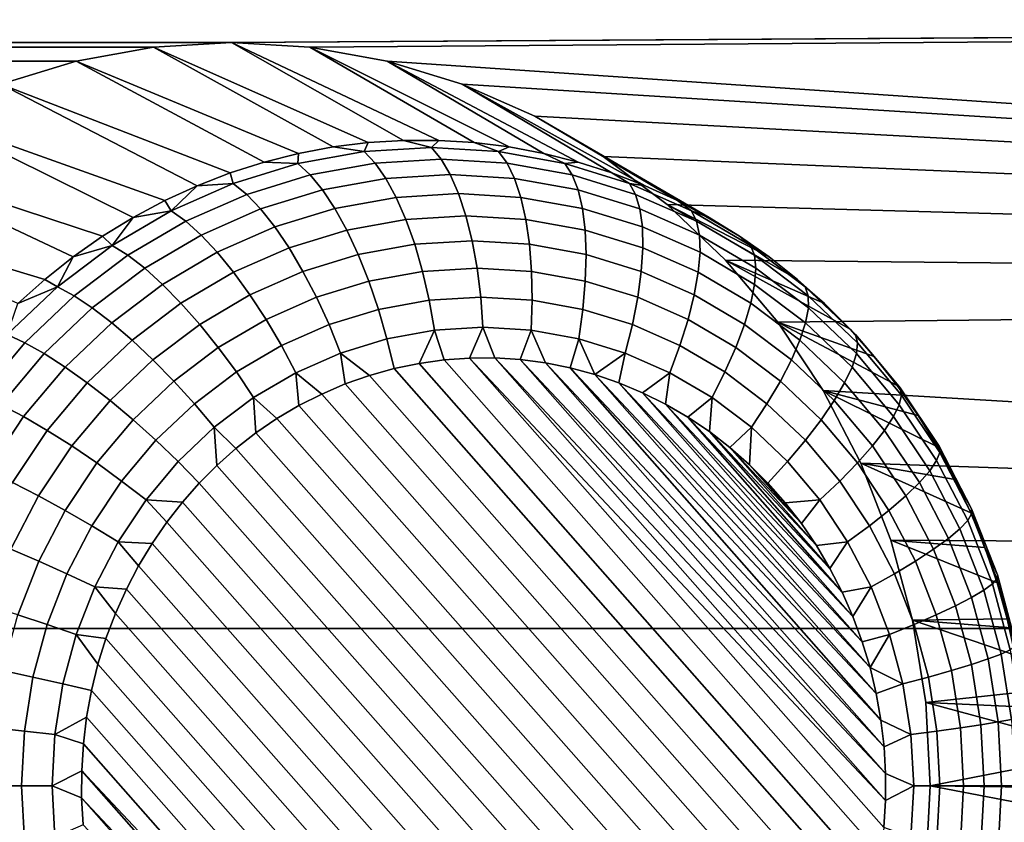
# Model space of a CAD drawing. Header units: metres. Extents: x -22 to 239, y -22 to 22.
# Tile 240 of 256: x 228.12 to 229.45, y -7.48 to -6.39. Entities that reach past the tile are written whole.
import ezdxf

# ---------------------------------------------------------------- set-up
doc = ezdxf.new("R2010")
doc.units = ezdxf.units.M
doc.layers.add('solid_10_151_033_XXX', color=7, linetype='CONTINUOUS')

msp = doc.modelspace()

# ---------------------------------------------------------------- linework, layer by layer
at = {"layer": 'solid_10_151_033_XXX'}
for points in [[(225.548538, -6.226433, 230.12645), (225.206329, -7.217679, 230.001892), (237.347992, -7.217677, 196.642944), (237.690201, -6.226431, 196.767502)], [(212.832291, -6.262797, 184.314514), (233.388245, -6.391063, 191.796265), (228.40274, -6.421983, 189.981689), (209.451569, -6.391066, 183.08403)], [(214.437057, -6.421983, 184.898605), (209.451569, -6.391066, 183.08403), (228.40274, -6.421983, 189.981689)], [(228.508896, -6.428329, 190.020325), (228.40274, -6.421983, 189.981689), (233.388245, -6.391063, 191.796265)], [(228.61377, -6.447292, 190.058502), (228.508896, -6.428329, 190.020325), (233.388245, -6.391063, 191.796265), (233.20842, -6.758952, 191.73082)], [(214.437057, -6.421983, 184.898605), (228.40274, -6.421983, 189.981689), (228.2966, -6.428329, 189.943054)], [(214.543213, -6.428329, 184.937241), (214.437057, -6.421983, 184.898605), (228.2966, -6.428329, 189.943054)], [(214.543213, -6.428329, 184.937241), (228.2966, -6.428329, 189.943054), (228.191711, -6.447292, 189.904892)], [(214.648087, -6.447292, 184.975403), (214.543213, -6.428329, 184.937241), (228.191711, -6.447292, 189.904892)], [(228.540619, -6.563853, 189.231522), (228.493439, -6.572705, 189.21434), (228.191711, -6.447292, 189.904892), (228.2966, -6.428329, 189.943054)], [(228.636017, -6.55497, 189.266235), (228.588196, -6.557935, 189.248825), (228.2966, -6.428329, 189.943054), (228.40274, -6.421983, 189.981689)], [(228.588196, -6.557935, 189.248825), (228.540619, -6.563853, 189.231522), (228.2966, -6.428329, 189.943054)], [(228.73175, -6.557935, 189.301086), (228.683929, -6.55497, 189.283676), (228.40274, -6.421983, 189.981689), (228.508896, -6.428329, 190.020325)], [(228.683929, -6.55497, 189.283676), (228.636017, -6.55497, 189.266235), (228.40274, -6.421983, 189.981689)], [(228.826508, -6.572705, 189.335571), (228.779327, -6.563853, 189.318405), (228.508896, -6.428329, 190.020325), (228.61377, -6.447292, 190.058502)], [(228.779327, -6.563853, 189.318405), (228.73175, -6.557935, 189.301086), (228.508896, -6.428329, 190.020325)], [(214.648087, -6.447292, 184.975403), (228.191711, -6.447292, 189.904892), (228.08963, -6.478591, 189.867737)], [(228.446823, -6.584462, 189.197372), (228.40094, -6.599083, 189.180679), (228.08963, -6.478591, 189.867737), (228.191711, -6.447292, 189.904892)], [(228.493439, -6.572705, 189.21434), (228.446823, -6.584462, 189.197372), (228.191711, -6.447292, 189.904892)], [(228.715851, -6.478591, 190.095657), (228.61377, -6.447292, 190.058502), (233.20842, -6.758952, 191.73082)], [(228.919022, -6.599083, 189.369232), (228.873123, -6.584462, 189.352539), (228.61377, -6.447292, 190.058502), (228.715851, -6.478591, 190.095657)], [(228.873123, -6.584462, 189.352539), (228.826508, -6.572705, 189.335571), (228.61377, -6.447292, 190.058502)], [(228.355927, -6.616518, 189.164291), (228.311935, -6.63671, 189.148285), (227.991302, -6.52194, 189.83194), (228.08963, -6.478591, 189.867737)], [(228.40094, -6.599083, 189.180679), (228.355927, -6.616518, 189.164291), (228.08963, -6.478591, 189.867737)], [(228.814194, -6.52194, 190.131454), (228.715851, -6.478591, 190.095657), (233.20842, -6.758952, 191.73082)], [(229.008011, -6.63671, 189.401627), (228.964035, -6.616518, 189.38562), (228.715851, -6.478591, 190.095657), (228.814194, -6.52194, 190.131454)], [(228.964035, -6.616518, 189.38562), (228.919022, -6.599083, 189.369232), (228.715851, -6.478591, 190.095657)], [(228.269135, -6.659589, 189.132706), (228.227646, -6.685079, 189.117599), (227.898346, -6.576612, 189.798111), (227.991302, -6.52194, 189.83194)], [(228.311935, -6.63671, 189.148285), (228.269135, -6.659589, 189.132706), (227.991302, -6.52194, 189.83194)], [(228.90715, -6.576612, 190.165283), (228.814194, -6.52194, 190.131454), (233.20842, -6.758952, 191.73082)], [(229.092316, -6.685079, 189.432312), (229.050827, -6.659589, 189.417221), (228.814194, -6.52194, 190.131454), (228.90715, -6.576612, 190.165283)], [(229.050827, -6.659589, 189.417221), (229.008011, -6.63671, 189.401627), (228.814194, -6.52194, 190.131454)], [(228.582718, -6.570172, 189.203629), (228.540619, -6.563853, 189.231522), (228.588196, -6.557935, 189.248825)], [(228.673859, -6.564725, 189.236801), (228.582718, -6.570172, 189.203629), (228.588196, -6.557935, 189.248825), (228.636017, -6.55497, 189.266235)], [(228.673859, -6.564725, 189.236801), (228.636017, -6.55497, 189.266235), (228.683929, -6.55497, 189.283676)], [(228.765015, -6.570172, 189.269974), (228.673859, -6.564725, 189.236801), (228.683929, -6.55497, 189.283676), (228.73175, -6.557935, 189.301086)], [(228.765015, -6.570172, 189.269974), (228.73175, -6.557935, 189.301086), (228.779327, -6.563853, 189.318405)], [(228.492737, -6.586444, 189.170868), (228.446823, -6.584462, 189.197372), (228.493439, -6.572705, 189.21434)], [(228.582718, -6.570172, 189.203629), (228.492737, -6.586444, 189.170868), (228.493439, -6.572705, 189.21434), (228.540619, -6.563853, 189.231522)], [(228.597656, -6.58577, 189.167725), (228.509293, -6.601748, 189.135559), (228.492737, -6.586444, 189.170868), (228.582718, -6.570172, 189.203629)], [(228.687149, -6.580422, 189.200287), (228.597656, -6.58577, 189.167725), (228.582718, -6.570172, 189.203629), (228.673859, -6.564725, 189.236801)], [(228.776642, -6.58577, 189.232864), (228.687149, -6.580422, 189.200287), (228.673859, -6.564725, 189.236801), (228.765015, -6.570172, 189.269974)], [(228.854996, -6.586444, 189.302719), (228.765015, -6.570172, 189.269974), (228.779327, -6.563853, 189.318405), (228.826508, -6.572705, 189.335571)], [(228.865005, -6.601748, 189.26503), (228.776642, -6.58577, 189.232864), (228.765015, -6.570172, 189.269974), (228.854996, -6.586444, 189.302719)], [(228.854996, -6.586444, 189.302719), (228.826508, -6.572705, 189.335571), (228.873123, -6.584462, 189.352539)], [(228.187622, -6.713092, 189.103027), (228.149185, -6.743535, 189.08905), (227.811554, -6.642142, 189.766525), (227.898346, -6.576612, 189.798111)], [(228.227646, -6.685079, 189.117599), (228.187622, -6.713092, 189.103027), (227.898346, -6.576612, 189.798111)], [(228.492737, -6.586444, 189.170868), (228.405014, -6.613337, 189.138947), (228.40094, -6.599083, 189.180679), (228.446823, -6.584462, 189.197372)], [(228.509293, -6.601748, 189.135559), (228.423172, -6.628153, 189.104218), (228.405014, -6.613337, 189.138947), (228.492737, -6.586444, 189.170868)], [(228.612274, -6.606594, 189.13443), (228.526093, -6.622178, 189.103058), (228.509293, -6.601748, 189.135559), (228.597656, -6.58577, 189.167725)], [(228.699554, -6.601377, 189.166199), (228.612274, -6.606594, 189.13443), (228.597656, -6.58577, 189.167725), (228.687149, -6.580422, 189.200287)], [(228.78685, -6.606594, 189.197968), (228.699554, -6.601377, 189.166199), (228.687149, -6.580422, 189.200287), (228.776642, -6.58577, 189.232864)], [(228.873032, -6.622178, 189.22934), (228.78685, -6.606594, 189.197968), (228.776642, -6.58577, 189.232864), (228.865005, -6.601748, 189.26503)], [(228.942719, -6.613337, 189.334656), (228.854996, -6.586444, 189.302719), (228.873123, -6.584462, 189.352539), (228.919022, -6.599083, 189.369232)], [(228.951126, -6.628153, 189.296371), (228.865005, -6.601748, 189.26503), (228.854996, -6.586444, 189.302719), (228.942719, -6.613337, 189.334656)], [(228.993927, -6.642142, 190.196869), (228.90715, -6.576612, 190.165283), (233.20842, -6.758952, 191.73082)], [(229.092316, -6.685079, 189.432312), (228.90715, -6.576612, 190.165283), (228.993927, -6.642142, 190.196869), (229.132339, -6.713092, 189.446884)], [(228.405014, -6.613337, 189.138947), (228.355927, -6.616518, 189.164291), (228.40094, -6.599083, 189.180679)], [(228.526093, -6.622178, 189.103058), (228.442078, -6.647933, 189.072495), (228.423172, -6.628153, 189.104218), (228.509293, -6.601748, 189.135559)], [(228.710846, -6.627182, 189.135193), (228.626282, -6.632237, 189.104401), (228.612274, -6.606594, 189.13443), (228.699554, -6.601377, 189.166199)], [(228.79541, -6.632237, 189.16597), (228.710846, -6.627182, 189.135193), (228.699554, -6.601377, 189.166199), (228.78685, -6.606594, 189.197968)], [(228.957031, -6.647933, 189.259918), (228.873032, -6.622178, 189.22934), (228.865005, -6.601748, 189.26503), (228.951126, -6.628153, 189.296371)], [(228.942719, -6.613337, 189.334656), (228.919022, -6.599083, 189.369232), (228.964035, -6.616518, 189.38562)], [(228.405014, -6.613337, 189.138947), (228.320679, -6.650512, 189.108246), (228.355927, -6.616518, 189.164291)], [(228.423172, -6.628153, 189.104218), (228.340363, -6.664654, 189.074066), (228.320679, -6.650512, 189.108246), (228.405014, -6.613337, 189.138947)], [(228.626282, -6.632237, 189.104401), (228.54277, -6.647336, 189.07402), (228.526093, -6.622178, 189.103058), (228.612274, -6.606594, 189.13443)], [(228.878922, -6.647336, 189.196365), (228.79541, -6.632237, 189.16597), (228.78685, -6.606594, 189.197968), (228.873032, -6.622178, 189.22934)], [(229.027054, -6.650512, 189.365341), (228.942719, -6.613337, 189.334656), (228.964035, -6.616518, 189.38562), (229.008011, -6.63671, 189.401627)], [(229.033936, -6.664654, 189.326508), (228.951126, -6.628153, 189.296371), (228.942719, -6.613337, 189.334656), (229.027054, -6.650512, 189.365341)], [(228.320679, -6.650512, 189.108246), (228.311935, -6.63671, 189.148285), (228.355927, -6.616518, 189.164291)], [(228.442078, -6.647933, 189.072495), (228.361313, -6.683535, 189.043091), (228.340363, -6.664654, 189.074066), (228.423172, -6.628153, 189.104218)], [(228.54277, -6.647336, 189.07402), (228.46138, -6.672289, 189.044388), (228.442078, -6.647933, 189.072495), (228.526093, -6.622178, 189.103058)], [(228.720795, -6.657334, 189.107849), (228.639404, -6.662199, 189.078232), (228.626282, -6.632237, 189.104401), (228.710846, -6.627182, 189.135193)], [(228.8022, -6.662199, 189.137482), (228.720795, -6.657334, 189.107849), (228.710846, -6.627182, 189.135193), (228.79541, -6.632237, 189.16597)], [(228.960312, -6.672289, 189.225983), (228.878922, -6.647336, 189.196365), (228.873032, -6.622178, 189.22934), (228.957031, -6.647933, 189.259918)], [(229.037811, -6.683535, 189.289322), (228.957031, -6.647933, 189.259918), (228.951126, -6.628153, 189.296371), (229.033936, -6.664654, 189.326508)], [(228.149185, -6.743535, 189.08905), (228.112488, -6.776303, 189.075684), (227.811554, -6.642142, 189.766525)], [(228.320679, -6.650512, 189.108246), (228.269135, -6.659589, 189.132706), (228.311935, -6.63671, 189.148285)], [(228.639404, -6.662199, 189.078232), (228.559021, -6.676731, 189.048981), (228.54277, -6.647336, 189.07402), (228.626282, -6.632237, 189.104401)], [(228.882568, -6.676731, 189.166733), (228.8022, -6.662199, 189.137482), (228.79541, -6.632237, 189.16597), (228.878922, -6.647336, 189.196365)], [(229.073181, -6.717515, 190.225708), (228.993927, -6.642142, 190.196869), (233.20842, -6.758952, 191.73082)], [(229.170761, -6.743535, 189.460861), (228.993927, -6.642142, 190.196869), (229.073181, -6.717515, 190.225708), (229.207458, -6.776303, 189.474228)], [(229.170761, -6.743535, 189.460861), (229.132339, -6.713092, 189.446884), (228.993927, -6.642142, 190.196869)], [(229.027054, -6.650512, 189.365341), (229.008011, -6.63671, 189.401627), (229.050827, -6.659589, 189.417221)], [(228.320679, -6.650512, 189.108246), (228.240784, -6.697502, 189.079163), (228.269135, -6.659589, 189.132706)], [(228.340363, -6.664654, 189.074066), (228.261917, -6.710793, 189.045517), (228.240784, -6.697502, 189.079163), (228.320679, -6.650512, 189.108246)], [(228.46138, -6.672289, 189.044388), (228.383118, -6.706784, 189.0159), (228.361313, -6.683535, 189.043091), (228.442078, -6.647933, 189.072495)], [(228.559021, -6.676731, 189.048981), (228.480682, -6.700749, 189.020462), (228.46138, -6.672289, 189.044388), (228.54277, -6.647336, 189.07402)], [(228.960907, -6.700749, 189.195251), (228.882568, -6.676731, 189.166733), (228.878922, -6.647336, 189.196365), (228.960312, -6.672289, 189.225983)], [(229.038574, -6.706784, 189.254471), (228.960312, -6.672289, 189.225983), (228.957031, -6.647933, 189.259918), (229.037811, -6.683535, 189.289322)], [(229.106949, -6.697502, 189.394424), (229.027054, -6.650512, 189.365341), (229.050827, -6.659589, 189.417221), (229.092316, -6.685079, 189.432312)], [(229.112381, -6.710793, 189.355072), (229.033936, -6.664654, 189.326508), (229.027054, -6.650512, 189.365341), (229.106949, -6.697502, 189.394424)], [(228.240784, -6.697502, 189.079163), (228.227646, -6.685079, 189.117599), (228.269135, -6.659589, 189.132706)], [(228.361313, -6.683535, 189.043091), (228.284805, -6.728537, 189.015244), (228.261917, -6.710793, 189.045517), (228.340363, -6.664654, 189.074066)], [(228.651382, -6.695895, 189.056412), (228.574524, -6.709791, 189.028427), (228.559021, -6.676731, 189.048981), (228.639404, -6.662199, 189.078232)], [(228.729218, -6.691244, 189.084732), (228.651382, -6.695895, 189.056412), (228.639404, -6.662199, 189.078232), (228.720795, -6.657334, 189.107849)], [(228.807037, -6.695895, 189.113068), (228.729218, -6.691244, 189.084732), (228.720795, -6.657334, 189.107849), (228.8022, -6.662199, 189.137482)], [(228.883896, -6.709791, 189.141037), (228.807037, -6.695895, 189.113068), (228.8022, -6.662199, 189.137482), (228.882568, -6.676731, 189.166733)], [(229.114319, -6.728537, 189.317169), (229.037811, -6.683535, 189.289322), (229.033936, -6.664654, 189.326508), (229.112381, -6.710793, 189.355072)], [(228.480682, -6.700749, 189.020462), (228.405365, -6.73395, 188.993042), (228.383118, -6.706784, 189.0159), (228.46138, -6.672289, 189.044388)], [(228.574524, -6.709791, 189.028427), (228.499619, -6.732756, 189.001175), (228.480682, -6.700749, 189.020462), (228.559021, -6.676731, 189.048981)], [(228.958801, -6.732756, 189.168289), (228.883896, -6.709791, 189.141037), (228.882568, -6.676731, 189.166733), (228.960907, -6.700749, 189.195251)], [(229.036224, -6.73395, 189.222656), (228.960907, -6.700749, 189.195251), (228.960312, -6.672289, 189.225983), (229.038574, -6.706784, 189.254471)], [(228.240784, -6.697502, 189.079163), (228.187622, -6.713092, 189.103027), (228.227646, -6.685079, 189.117599)], [(228.383118, -6.706784, 189.0159), (228.30899, -6.750386, 188.988922), (228.284805, -6.728537, 189.015244), (228.361313, -6.683535, 189.043091)], [(228.661987, -6.732669, 189.039368), (228.588989, -6.74587, 189.012802), (228.574524, -6.709791, 189.028427), (228.651382, -6.695895, 189.056412)], [(228.735931, -6.728251, 189.066284), (228.661987, -6.732669, 189.039368), (228.651382, -6.695895, 189.056412), (228.729218, -6.691244, 189.084732)], [(228.80986, -6.732669, 189.093185), (228.735931, -6.728251, 189.066284), (228.729218, -6.691244, 189.084732), (228.807037, -6.695895, 189.113068)], [(228.882874, -6.74587, 189.119766), (228.80986, -6.732669, 189.093185), (228.807037, -6.695895, 189.113068), (228.883896, -6.709791, 189.141037)], [(229.112701, -6.750386, 189.281448), (229.038574, -6.706784, 189.254471), (229.037811, -6.683535, 189.289322), (229.114319, -6.728537, 189.317169)], [(229.106949, -6.697502, 189.394424), (229.092316, -6.685079, 189.432312), (229.132339, -6.713092, 189.446884)], [(228.240784, -6.697502, 189.079163), (228.166336, -6.753716, 189.052063), (228.187622, -6.713092, 189.103027)], [(228.261917, -6.710793, 189.045517), (228.188812, -6.765988, 189.018921), (228.166336, -6.753716, 189.052063), (228.240784, -6.697502, 189.079163)], [(228.405365, -6.73395, 188.993042), (228.334015, -6.775916, 188.967072), (228.30899, -6.750386, 188.988922), (228.383118, -6.706784, 189.0159)], [(228.499619, -6.732756, 189.001175), (228.427612, -6.764501, 188.97496), (228.405365, -6.73395, 188.993042), (228.480682, -6.700749, 189.020462)], [(229.030823, -6.764501, 189.194504), (228.958801, -6.732756, 189.168289), (228.960907, -6.700749, 189.195251), (229.036224, -6.73395, 189.222656)], [(229.107574, -6.775916, 189.248627), (229.036224, -6.73395, 189.222656), (229.038574, -6.706784, 189.254471), (229.112701, -6.750386, 189.281448)], [(229.181396, -6.753716, 189.421524), (229.106949, -6.697502, 189.394424), (229.132339, -6.713092, 189.446884), (229.170761, -6.743535, 189.460861)], [(229.185486, -6.765988, 189.381668), (229.112381, -6.710793, 189.355072), (229.106949, -6.697502, 189.394424), (229.181396, -6.753716, 189.421524)], [(228.166336, -6.753716, 189.052063), (228.149185, -6.743535, 189.08905), (228.187622, -6.713092, 189.103027)], [(228.284805, -6.728537, 189.015244), (228.213501, -6.782372, 188.989288), (228.188812, -6.765988, 189.018921), (228.261917, -6.710793, 189.045517)], [(228.588989, -6.74587, 189.012802), (228.517822, -6.767686, 188.986893), (228.499619, -6.732756, 189.001175), (228.574524, -6.709791, 189.028427)], [(228.954025, -6.767686, 189.14566), (228.882874, -6.74587, 189.119766), (228.883896, -6.709791, 189.141037), (228.958801, -6.732756, 189.168289)], [(229.144012, -6.801858, 190.251495), (229.073181, -6.717515, 190.225708), (233.20842, -6.758952, 191.73082)], [(229.275177, -6.848368, 189.498871), (229.24231, -6.811287, 189.486908), (229.073181, -6.717515, 190.225708), (229.144012, -6.801858, 190.251495)], [(229.24231, -6.811287, 189.486908), (229.207458, -6.776303, 189.474228), (229.073181, -6.717515, 190.225708)], [(229.185623, -6.782372, 189.343109), (229.114319, -6.728537, 189.317169), (229.112381, -6.710793, 189.355072), (229.185486, -6.765988, 189.381668)], [(228.30899, -6.750386, 188.988922), (228.239914, -6.802547, 188.963776), (228.213501, -6.782372, 188.989288), (228.284805, -6.728537, 189.015244)], [(228.427612, -6.764501, 188.97496), (228.359375, -6.804628, 188.950119), (228.334015, -6.775916, 188.967072), (228.405365, -6.73395, 188.993042)], [(228.517822, -6.767686, 188.986893), (228.449417, -6.797843, 188.96199), (228.427612, -6.764501, 188.97496), (228.499619, -6.732756, 189.001175)], [(228.671021, -6.771804, 189.027451), (228.602112, -6.784265, 189.002365), (228.588989, -6.74587, 189.012802), (228.661987, -6.732669, 189.039368)], [(228.740814, -6.767633, 189.052841), (228.671021, -6.771804, 189.027451), (228.661987, -6.732669, 189.039368), (228.735931, -6.728251, 189.066284)], [(228.810608, -6.771804, 189.078247), (228.740814, -6.767633, 189.052841), (228.735931, -6.728251, 189.066284), (228.80986, -6.732669, 189.093185)], [(228.879532, -6.784265, 189.103333), (228.810608, -6.771804, 189.078247), (228.80986, -6.732669, 189.093185), (228.882874, -6.74587, 189.119766)], [(229.022446, -6.797843, 189.170563), (228.954025, -6.767686, 189.14566), (228.958801, -6.732756, 189.168289), (229.030823, -6.764501, 189.194504)], [(229.099045, -6.804628, 189.219345), (229.030823, -6.764501, 189.194504), (229.036224, -6.73395, 189.222656), (229.107574, -6.775916, 189.248627)], [(229.181793, -6.802547, 189.306595), (229.112701, -6.750386, 189.281448), (229.114319, -6.728537, 189.317169), (229.185623, -6.782372, 189.343109)], [(228.166336, -6.753716, 189.052063), (228.112488, -6.776303, 189.075684), (228.149185, -6.743535, 189.08905)], [(228.602112, -6.784265, 189.002365), (228.534943, -6.804858, 188.977905), (228.517822, -6.767686, 188.986893), (228.588989, -6.74587, 189.012802)], [(228.946701, -6.804858, 189.127777), (228.879532, -6.784265, 189.103333), (228.882874, -6.74587, 189.119766), (228.954025, -6.767686, 189.14566)], [(229.181396, -6.753716, 189.421524), (229.170761, -6.743535, 189.460861), (229.207458, -6.776303, 189.474228)], [(228.188812, -6.765988, 189.018921), (228.121979, -6.829546, 188.994583), (228.098267, -6.818447, 189.027298), (228.166336, -6.753716, 189.052063)], [(228.166336, -6.753716, 189.052063), (228.098267, -6.818447, 189.027298), (228.112488, -6.776303, 189.075684)], [(228.334015, -6.775916, 188.967072), (228.267517, -6.82612, 188.942871), (228.239914, -6.802547, 188.963776), (228.30899, -6.750386, 188.988922)], [(229.174072, -6.82612, 189.272827), (229.107574, -6.775916, 189.248627), (229.112701, -6.750386, 189.281448), (229.181793, -6.802547, 189.306595)], [(229.205597, -6.894212, 190.273911), (229.144012, -6.801858, 190.251495), (233.20842, -6.758952, 191.73082), (233.018631, -7.121097, 191.661743)], [(229.249466, -6.818447, 189.446289), (229.181396, -6.753716, 189.421524), (229.207458, -6.776303, 189.474228), (229.24231, -6.811287, 189.486908)], [(229.252319, -6.829546, 189.405991), (229.185486, -6.765988, 189.381668), (229.181396, -6.753716, 189.421524), (229.249466, -6.818447, 189.446289)], [(228.213501, -6.782372, 188.989288), (228.148315, -6.844364, 188.965561), (228.121979, -6.829546, 188.994583), (228.188812, -6.765988, 189.018921)], [(228.359375, -6.804628, 188.950119), (228.295807, -6.852632, 188.926987), (228.267517, -6.82612, 188.942871), (228.334015, -6.775916, 188.967072)], [(228.449417, -6.797843, 188.96199), (228.384598, -6.835963, 188.9384), (228.359375, -6.804628, 188.950119), (228.427612, -6.764501, 188.97496)], [(228.534943, -6.804858, 188.977905), (228.470352, -6.833325, 188.954407), (228.449417, -6.797843, 188.96199), (228.517822, -6.767686, 188.986893)], [(228.678299, -6.812535, 189.020874), (228.613647, -6.824226, 188.99733), (228.602112, -6.784265, 189.002365), (228.671021, -6.771804, 189.027451)], [(228.74379, -6.808622, 189.044708), (228.678299, -6.812535, 189.020874), (228.671021, -6.771804, 189.027451), (228.740814, -6.767633, 189.052841)], [(228.809265, -6.812535, 189.068527), (228.74379, -6.808622, 189.044708), (228.740814, -6.767633, 189.052841), (228.810608, -6.771804, 189.078247)], [(228.873917, -6.824226, 189.092072), (228.809265, -6.812535, 189.068527), (228.810608, -6.771804, 189.078247), (228.879532, -6.784265, 189.103333)], [(229.011276, -6.833325, 189.151291), (228.946701, -6.804858, 189.127777), (228.954025, -6.767686, 189.14566), (229.022446, -6.797843, 189.170563)], [(229.087265, -6.835963, 189.194153), (229.022446, -6.797843, 189.170563), (229.030823, -6.764501, 189.194504), (229.099045, -6.804628, 189.219345)], [(229.162613, -6.852632, 189.242477), (229.099045, -6.804628, 189.219345), (229.107574, -6.775916, 189.248627), (229.174072, -6.82612, 189.272827)], [(229.250809, -6.844364, 189.366837), (229.185623, -6.782372, 189.343109), (229.185486, -6.765988, 189.381668), (229.252319, -6.829546, 189.405991)], [(228.239914, -6.802547, 188.963776), (228.176758, -6.862611, 188.940796), (228.148315, -6.844364, 188.965561), (228.213501, -6.782372, 188.989288)], [(228.613647, -6.824226, 188.99733), (228.550629, -6.843547, 188.974396), (228.534943, -6.804858, 188.977905), (228.602112, -6.784265, 189.002365)], [(228.936935, -6.843547, 189.115005), (228.873917, -6.824226, 189.092072), (228.879532, -6.784265, 189.103333), (228.946701, -6.804858, 189.127777)], [(229.244949, -6.862611, 189.32959), (229.181793, -6.802547, 189.306595), (229.185623, -6.782372, 189.343109), (229.250809, -6.844364, 189.366837)], [(228.267517, -6.82612, 188.942871), (228.206741, -6.883931, 188.920746), (228.176758, -6.862611, 188.940796), (228.239914, -6.802547, 188.963776)], [(228.470352, -6.833325, 188.954407), (228.40918, -6.869308, 188.932144), (228.384598, -6.835963, 188.9384), (228.449417, -6.797843, 188.96199)], [(229.072464, -6.869308, 189.173553), (229.011276, -6.833325, 189.151291), (229.022446, -6.797843, 189.170563), (229.087265, -6.835963, 189.194153)], [(229.334579, -6.928311, 189.520493), (229.305969, -6.88742, 189.510071), (229.144012, -6.801858, 190.251495), (229.205597, -6.894212, 190.273911)], [(229.305969, -6.88742, 189.510071), (229.275177, -6.848368, 189.498871), (229.144012, -6.801858, 190.251495)], [(229.234863, -6.883931, 189.294952), (229.174072, -6.82612, 189.272827), (229.181793, -6.802547, 189.306595), (229.244949, -6.862611, 189.32959)], [(228.384598, -6.835963, 188.9384), (228.324203, -6.881565, 188.916428), (228.295807, -6.852632, 188.926987), (228.359375, -6.804628, 188.950119)], [(228.550629, -6.843547, 188.974396), (228.490036, -6.870255, 188.952347), (228.470352, -6.833325, 188.954407), (228.534943, -6.804858, 188.977905)], [(228.678299, -6.812535, 189.020874), (228.657135, -6.857576, 189.010101), (228.623184, -6.864633, 188.997757), (228.613647, -6.824226, 188.99733)], [(228.678299, -6.812535, 189.020874), (228.691376, -6.852828, 189.022568), (228.657135, -6.857576, 189.010101)], [(228.678299, -6.812535, 189.020874), (228.74379, -6.808622, 189.044708), (228.725784, -6.850393, 189.035095), (228.691376, -6.852828, 189.022568)], [(228.74379, -6.808622, 189.044708), (228.760208, -6.850275, 189.047623), (228.725784, -6.850393, 189.035095)], [(228.74379, -6.808622, 189.044708), (228.809265, -6.812535, 189.068527), (228.79454, -6.852462, 189.06012), (228.760208, -6.850275, 189.047623)], [(228.809265, -6.812535, 189.068527), (228.828644, -6.85694, 189.072525), (228.79454, -6.852462, 189.06012)], [(228.809265, -6.812535, 189.068527), (228.873917, -6.824226, 189.092072), (228.862442, -6.863698, 189.084824), (228.828644, -6.85694, 189.072525)], [(228.997528, -6.870255, 189.137054), (228.936935, -6.843547, 189.115005), (228.946701, -6.804858, 189.127777), (229.011276, -6.833325, 189.151291)], [(229.147659, -6.881565, 189.216125), (229.087265, -6.835963, 189.194153), (229.099045, -6.804628, 189.219345), (229.162613, -6.852632, 189.242477)], [(229.249466, -6.818447, 189.446289), (229.24231, -6.811287, 189.486908), (229.275177, -6.848368, 189.498871)], [(228.121979, -6.829546, 188.994583), (228.062256, -6.900668, 188.972855), (228.037445, -6.890881, 189.005157), (228.098267, -6.818447, 189.027298)], [(228.148315, -6.844364, 188.965561), (228.090057, -6.913733, 188.944366), (228.062256, -6.900668, 188.972855), (228.121979, -6.829546, 188.994583)], [(228.295807, -6.852632, 188.926987), (228.237686, -6.907909, 188.905838), (228.206741, -6.883931, 188.920746), (228.267517, -6.82612, 188.942871)], [(228.550629, -6.843547, 188.974396), (228.613647, -6.824226, 188.99733), (228.623184, -6.864633, 188.997757), (228.589752, -6.873959, 188.98558)], [(228.873917, -6.824226, 189.092072), (228.895782, -6.872713, 189.09697), (228.862442, -6.863698, 189.084824)], [(228.936935, -6.843547, 189.115005), (228.895782, -6.872713, 189.09697), (228.873917, -6.824226, 189.092072)], [(229.220749, -6.907909, 189.263641), (229.162613, -6.852632, 189.242477), (229.174072, -6.82612, 189.272827), (229.234863, -6.883931, 189.294952)], [(229.310287, -6.890881, 189.46843), (229.249466, -6.818447, 189.446289), (229.275177, -6.848368, 189.498871)], [(229.312042, -6.900668, 189.427734), (229.252319, -6.829546, 189.405991), (229.249466, -6.818447, 189.446289), (229.310287, -6.890881, 189.46843)], [(229.309052, -6.913733, 189.388046), (229.250809, -6.844364, 189.366837), (229.252319, -6.829546, 189.405991), (229.312042, -6.900668, 189.427734)], [(228.40918, -6.869308, 188.932144), (228.352173, -6.912355, 188.911392), (228.324203, -6.881565, 188.916428), (228.384598, -6.835963, 188.9384)], [(228.490036, -6.870255, 188.952347), (228.432632, -6.904015, 188.931458), (228.40918, -6.869308, 188.932144), (228.470352, -6.833325, 188.954407)], [(229.054932, -6.904015, 189.157944), (228.997528, -6.870255, 189.137054), (229.011276, -6.833325, 189.151291), (229.072464, -6.869308, 189.173553)], [(229.129471, -6.912355, 189.194305), (229.072464, -6.869308, 189.173553), (229.087265, -6.835963, 189.194153), (229.147659, -6.881565, 189.216125)], [(228.176758, -6.862611, 188.940796), (228.120316, -6.929822, 188.920242), (228.090057, -6.913733, 188.944366), (228.148315, -6.844364, 188.965561)], [(228.324203, -6.881565, 188.916428), (228.268982, -6.934077, 188.896332), (228.237686, -6.907909, 188.905838), (228.295807, -6.852632, 188.926987)], [(228.490036, -6.870255, 188.952347), (228.550629, -6.843547, 188.974396), (228.556976, -6.885494, 188.973648), (228.525024, -6.899186, 188.962021)], [(228.550629, -6.843547, 188.974396), (228.589752, -6.873959, 188.98558), (228.556976, -6.885494, 188.973648)], [(228.691376, -6.852828, 189.022568), (229.2836, -7.524236, 189.238113), (229.276962, -7.560367, 189.235703), (228.657135, -6.857576, 189.010101)], [(228.725784, -6.850393, 189.035095), (229.288055, -7.487798, 189.239746), (229.2836, -7.524236, 189.238113), (228.691376, -6.852828, 189.022568)], [(228.725784, -6.850393, 189.035095), (228.760208, -6.850275, 189.047623), (229.290344, -7.451188, 189.24057)], [(228.725784, -6.850393, 189.035095), (229.290344, -7.451188, 189.24057), (229.288055, -7.487798, 189.239746)], [(228.760208, -6.850275, 189.047623), (229.290451, -7.414545, 189.240616), (229.290344, -7.451188, 189.24057)], [(228.760208, -6.850275, 189.047623), (228.79454, -6.852462, 189.06012), (229.290451, -7.414545, 189.240616)], [(228.79454, -6.852462, 189.06012), (229.288406, -7.378022, 189.239868), (229.290451, -7.414545, 189.240616)], [(228.79454, -6.852462, 189.06012), (228.828644, -6.85694, 189.072525), (229.288406, -7.378022, 189.239868)], [(228.936935, -6.843547, 189.115005), (228.928543, -6.883953, 189.108887), (228.895782, -6.872713, 189.09697)], [(228.936935, -6.843547, 189.115005), (228.997528, -6.870255, 189.137054), (228.960632, -6.897389, 189.120575), (228.928543, -6.883953, 189.108887)], [(229.202866, -6.934077, 189.236237), (229.147659, -6.881565, 189.216125), (229.162613, -6.852632, 189.242477), (229.220749, -6.907909, 189.263641)], [(229.301392, -6.929822, 189.350128), (229.244949, -6.862611, 189.32959), (229.250809, -6.844364, 189.366837), (229.309052, -6.913733, 189.388046)], [(229.310287, -6.890881, 189.46843), (229.275177, -6.848368, 189.498871), (229.305969, -6.88742, 189.510071)], [(228.206741, -6.883931, 188.920746), (228.152405, -6.948622, 188.900986), (228.120316, -6.929822, 188.920242), (228.176758, -6.862611, 188.940796)], [(228.432632, -6.904015, 188.931458), (228.37915, -6.944402, 188.911987), (228.352173, -6.912355, 188.911392), (228.40918, -6.869308, 188.932144)], [(228.623184, -6.864633, 188.997757), (229.268204, -7.59595, 189.232513), (229.257355, -7.630819, 189.228577), (228.589752, -6.873959, 188.98558)], [(228.657135, -6.857576, 189.010101), (229.276962, -7.560367, 189.235703), (229.268204, -7.59595, 189.232513), (228.623184, -6.864633, 188.997757)], [(228.828644, -6.85694, 189.072525), (229.284195, -7.341726, 189.238342), (229.288406, -7.378022, 189.239868)], [(228.828644, -6.85694, 189.072525), (228.862442, -6.863698, 189.084824), (229.284195, -7.341726, 189.238342)], [(228.862442, -6.863698, 189.084824), (229.277847, -7.305762, 189.236023), (229.284195, -7.341726, 189.238342)], [(228.862442, -6.863698, 189.084824), (228.895782, -6.872713, 189.09697), (229.277847, -7.305762, 189.236023)], [(229.108414, -6.944402, 189.177414), (229.054932, -6.904015, 189.157944), (229.072464, -6.869308, 189.173553), (229.129471, -6.912355, 189.194305)], [(229.289185, -6.948622, 189.314728), (229.234863, -6.883931, 189.294952), (229.244949, -6.862611, 189.32959), (229.301392, -6.929822, 189.350128)], [(228.352173, -6.912355, 188.911392), (228.300049, -6.961924, 188.89241), (228.268982, -6.934077, 188.896332), (228.324203, -6.881565, 188.916428)], [(228.432632, -6.904015, 188.931458), (228.490036, -6.870255, 188.952347), (228.494064, -6.914925, 188.95076), (228.464264, -6.932598, 188.939911)], [(228.490036, -6.870255, 188.952347), (228.525024, -6.899186, 188.962021), (228.494064, -6.914925, 188.95076)], [(228.589752, -6.873959, 188.98558), (229.257355, -7.630819, 189.228577), (229.244492, -7.664829, 189.223892), (228.556976, -6.885494, 188.973648)], [(228.895782, -6.872713, 189.09697), (229.269363, -7.27028, 189.232941), (229.277847, -7.305762, 189.236023)], [(228.895782, -6.872713, 189.09697), (228.928543, -6.883953, 189.108887), (229.269363, -7.27028, 189.232941)], [(228.997528, -6.870255, 189.137054), (228.991852, -6.912957, 189.131927), (228.960632, -6.897389, 189.120575)], [(228.997528, -6.870255, 189.137054), (229.054932, -6.904015, 189.157944), (229.022079, -6.930586, 189.142944), (228.991852, -6.912957, 189.131927)], [(229.181595, -6.961924, 189.213272), (229.129471, -6.912355, 189.194305), (229.147659, -6.881565, 189.216125), (229.202866, -6.934077, 189.236237)], [(228.237686, -6.907909, 188.905838), (228.185745, -6.969764, 188.886932), (228.152405, -6.948622, 188.900986), (228.206741, -6.883931, 188.920746)], [(228.556976, -6.885494, 188.973648), (229.244492, -7.664829, 189.223892), (229.229706, -7.697768, 189.218506), (228.525024, -6.899186, 188.962021)], [(228.928543, -6.883953, 189.108887), (229.258804, -7.235411, 189.229095), (229.269363, -7.27028, 189.232941)], [(228.928543, -6.883953, 189.108887), (228.960632, -6.897389, 189.120575), (229.258804, -7.235411, 189.229095)], [(229.256973, -6.99313, 190.292603), (229.205597, -6.894212, 190.273911), (233.018631, -7.121097, 191.661743)], [(229.384857, -7.015052, 189.538788), (229.360901, -6.970903, 189.530075), (229.205597, -6.894212, 190.273911), (229.256973, -6.99313, 190.292603)], [(229.360901, -6.970903, 189.530075), (229.334579, -6.928311, 189.520493), (229.205597, -6.894212, 190.273911)], [(229.27269, -6.969764, 189.282547), (229.220749, -6.907909, 189.263641), (229.234863, -6.883931, 189.294952), (229.289185, -6.948622, 189.314728)], [(229.310287, -6.890881, 189.46843), (229.305969, -6.88742, 189.510071), (229.334579, -6.928311, 189.520493)], [(229.363113, -6.970107, 189.487656), (229.310287, -6.890881, 189.46843), (229.334579, -6.928311, 189.520493)], [(229.363907, -6.978458, 189.446609), (229.312042, -6.900668, 189.427734), (229.310287, -6.890881, 189.46843), (229.363113, -6.970107, 189.487656)], [(228.268982, -6.934077, 188.896332), (228.21965, -6.992837, 188.878372), (228.185745, -6.969764, 188.886932), (228.237686, -6.907909, 188.905838)], [(228.37915, -6.944402, 188.911987), (228.432632, -6.904015, 188.931458), (228.435699, -6.952111, 188.929504), (228.408539, -6.97331, 188.919632)], [(228.432632, -6.904015, 188.931458), (228.464264, -6.932598, 188.939911), (228.435699, -6.952111, 188.929504)], [(228.525024, -6.899186, 188.962021), (229.229706, -7.697768, 189.218506), (229.213089, -7.729491, 189.212463), (228.494064, -6.914925, 188.95076)], [(228.960632, -6.897389, 189.120575), (229.246185, -7.201268, 189.224503), (229.258804, -7.235411, 189.229095)], [(228.960632, -6.897389, 189.120575), (228.991852, -6.912957, 189.131927), (229.246185, -7.201268, 189.224503)], [(229.054932, -6.904015, 189.157944), (229.051224, -6.95022, 189.153549), (229.022079, -6.930586, 189.142944)], [(229.054932, -6.904015, 189.157944), (229.108414, -6.944402, 189.177414), (229.079117, -6.971756, 189.163696), (229.051224, -6.95022, 189.153549)], [(229.252213, -6.992837, 189.254196), (229.202866, -6.934077, 189.236237), (229.220749, -6.907909, 189.263641), (229.27269, -6.969764, 189.282547)], [(229.35965, -6.989607, 189.406448), (229.309052, -6.913733, 189.388046), (229.312042, -6.900668, 189.427734), (229.363907, -6.978458, 189.446609)], [(228.120316, -6.929822, 188.920242), (228.071289, -7.003336, 188.902405), (228.039474, -6.989607, 188.925949), (228.090057, -6.913733, 188.944366)], [(228.37915, -6.944402, 188.911987), (228.330246, -6.990908, 188.89418), (228.300049, -6.961924, 188.89241), (228.352173, -6.912355, 188.911392)], [(228.494064, -6.914925, 188.95076), (229.213089, -7.729491, 189.212463), (229.194763, -7.759882, 189.20578), (228.464264, -6.932598, 188.939911)], [(228.991852, -6.912957, 189.131927), (229.231552, -7.16804, 189.219177), (229.246185, -7.201268, 189.224503)], [(228.991852, -6.912957, 189.131927), (229.022079, -6.930586, 189.142944), (229.231552, -7.16804, 189.219177)], [(229.157318, -6.990908, 189.195221), (229.108414, -6.944402, 189.177414), (229.129471, -6.912355, 189.194305), (229.181595, -6.961924, 189.213272)], [(229.350403, -7.003336, 189.367966), (229.301392, -6.929822, 189.350128), (229.309052, -6.913733, 189.388046), (229.35965, -6.989607, 189.406448)], [(228.152405, -6.948622, 188.900986), (228.10524, -7.019378, 188.883804), (228.071289, -7.003336, 188.902405), (228.120316, -6.929822, 188.920242)], [(228.300049, -6.961924, 188.89241), (228.253464, -7.017392, 188.875458), (228.21965, -6.992837, 188.878372), (228.268982, -6.934077, 188.896332)], [(228.464264, -6.932598, 188.939911), (229.194763, -7.759882, 189.20578), (229.174835, -7.78879, 189.198532), (228.435699, -6.952111, 188.929504)], [(229.022079, -6.930586, 189.142944), (229.214981, -7.135866, 189.21315), (229.231552, -7.16804, 189.219177)], [(229.022079, -6.930586, 189.142944), (229.051224, -6.95022, 189.153549), (229.214981, -7.135866, 189.21315)], [(229.228165, -7.017392, 189.230225), (229.181595, -6.961924, 189.213272), (229.202866, -6.934077, 189.236237), (229.252213, -6.992837, 189.254196)], [(229.336365, -7.019378, 189.331894), (229.289185, -6.948622, 189.314728), (229.301392, -6.929822, 189.350128), (229.350403, -7.003336, 189.367966)], [(229.363113, -6.970107, 189.487656), (229.334579, -6.928311, 189.520493), (229.360901, -6.970903, 189.530075)], [(228.185745, -6.969764, 188.886932), (228.140625, -7.037419, 188.870514), (228.10524, -7.019378, 188.883804), (228.152405, -6.948622, 188.900986)], [(228.382874, -6.996027, 188.910278), (228.358749, -7.020196, 188.901505), (228.330246, -6.990908, 188.89418), (228.37915, -6.944402, 188.911987)], [(228.37915, -6.944402, 188.911987), (228.408539, -6.97331, 188.919632), (228.382874, -6.996027, 188.910278)], [(229.108414, -6.944402, 189.177414), (229.105667, -6.995106, 189.173355), (229.079117, -6.971756, 189.163696)], [(229.108414, -6.944402, 189.177414), (229.157318, -6.990908, 189.195221), (229.130783, -7.020196, 189.182495), (229.105667, -6.995106, 189.173355)], [(229.317795, -7.037419, 189.298965), (229.27269, -6.969764, 189.282547), (229.289185, -6.948622, 189.314728), (229.336365, -7.019378, 189.331894)], [(228.330246, -6.990908, 188.89418), (228.286545, -7.042948, 188.878281), (228.253464, -7.017392, 188.875458), (228.300049, -6.961924, 188.89241)], [(228.435699, -6.952111, 188.929504), (229.174835, -7.78879, 189.198532), (229.153488, -7.816103, 189.190765), (228.408539, -6.97331, 188.919632)], [(229.051224, -6.95022, 189.153549), (229.196533, -7.104857, 189.206436), (229.214981, -7.135866, 189.21315)], [(229.051224, -6.95022, 189.153549), (229.079117, -6.971756, 189.163696), (229.196533, -7.104857, 189.206436)], [(229.201019, -7.042948, 189.211121), (229.157318, -6.990908, 189.195221), (229.181595, -6.961924, 189.213272), (229.228165, -7.017392, 189.230225)], [(228.21965, -6.992837, 188.878372), (228.176788, -7.057108, 188.862762), (228.140625, -7.037419, 188.870514), (228.185745, -6.969764, 188.886932)], [(228.408539, -6.97331, 188.919632), (229.153488, -7.816103, 189.190765), (229.130783, -7.841774, 189.182495), (228.382874, -6.996027, 188.910278)], [(229.079117, -6.971756, 189.163696), (229.1763, -7.075172, 189.199066), (229.196533, -7.104857, 189.206436)], [(229.079117, -6.971756, 189.163696), (229.105667, -6.995106, 189.173355), (229.1763, -7.075172, 189.199066)], [(229.295074, -7.057108, 189.269791), (229.252213, -6.992837, 189.254196), (229.27269, -6.969764, 189.282547), (229.317795, -7.037419, 189.298965)], [(229.363113, -6.970107, 189.487656), (229.360901, -6.970903, 189.530075), (229.384857, -7.015052, 189.538788)], [(229.407272, -7.055129, 189.503738), (229.363113, -6.970107, 189.487656), (229.384857, -7.015052, 189.538788)], [(229.407272, -7.06194, 189.462387), (229.363907, -6.978458, 189.446609), (229.363113, -6.970107, 189.487656), (229.407272, -7.055129, 189.503738)], [(229.391373, -7.082228, 189.382874), (229.350403, -7.003336, 189.367966), (229.35965, -6.989607, 189.406448), (229.401932, -7.071032, 189.421844)], [(229.401932, -7.071032, 189.421844), (229.35965, -6.989607, 189.406448), (229.363907, -6.978458, 189.446609), (229.407272, -7.06194, 189.462387)], [(228.253464, -7.017392, 188.875458), (228.213013, -7.07806, 188.860748), (228.176788, -7.057108, 188.862762), (228.21965, -6.992837, 188.878372)], [(228.358749, -7.020196, 188.901505), (228.336044, -7.045868, 188.893234), (228.286545, -7.042948, 188.878281), (228.330246, -6.990908, 188.89418)], [(228.382874, -6.996027, 188.910278), (229.130783, -7.841774, 189.182495), (229.106659, -7.865944, 189.173721), (228.358749, -7.020196, 188.901505)], [(229.105667, -6.995106, 189.173355), (229.154358, -7.046923, 189.191086), (229.1763, -7.075172, 189.199066)], [(229.105667, -6.995106, 189.173355), (229.130783, -7.020196, 189.182495), (229.154358, -7.046923, 189.191086)], [(229.157318, -6.990908, 189.195221), (229.201019, -7.042948, 189.211121), (229.154358, -7.046923, 189.191086), (229.130783, -7.020196, 189.182495)], [(229.268616, -7.07806, 189.244949), (229.228165, -7.017392, 189.230225), (229.252213, -6.992837, 189.254196), (229.295074, -7.057108, 189.269791)], [(229.297699, -7.097782, 190.307434), (229.256973, -6.99313, 190.292603), (233.018631, -7.121097, 191.661743)], [(229.425323, -7.107418, 189.553528), (229.406357, -7.060609, 189.546616), (229.256973, -6.99313, 190.292603), (229.297699, -7.097782, 190.307434)], [(229.406357, -7.060609, 189.546616), (229.384857, -7.015052, 189.538788), (229.256973, -6.99313, 190.292603)], [(229.375793, -7.095311, 189.346252), (229.336365, -7.019378, 189.331894), (229.350403, -7.003336, 189.367966), (229.391373, -7.082228, 189.382874)], [(229.407272, -7.055129, 189.503738), (229.384857, -7.015052, 189.538788), (229.406357, -7.060609, 189.546616)], [(228.140625, -7.037419, 188.870514), (228.102921, -7.110023, 188.856781), (228.065796, -7.095311, 188.869461), (228.10524, -7.019378, 188.883804)], [(228.286545, -7.042948, 188.878281), (228.248596, -7.099868, 188.864471), (228.213013, -7.07806, 188.860748), (228.253464, -7.017392, 188.875458)], [(228.358749, -7.020196, 188.901505), (229.106659, -7.865944, 189.173721), (229.080994, -7.888661, 189.164383), (228.336044, -7.045868, 188.893234)], [(229.238968, -7.099868, 189.22493), (229.201019, -7.042948, 189.211121), (229.228165, -7.017392, 189.230225), (229.268616, -7.07806, 189.244949)], [(229.355499, -7.110023, 189.312683), (229.317795, -7.037419, 189.298965), (229.336365, -7.019378, 189.331894), (229.375793, -7.095311, 189.346252)], [(228.176788, -7.057108, 188.862762), (228.140976, -7.12608, 188.849731), (228.102921, -7.110023, 188.856781), (228.140625, -7.037419, 188.870514)], [(228.314697, -7.073181, 188.885468), (228.294769, -7.102088, 188.87822), (228.248596, -7.099868, 188.864471), (228.286545, -7.042948, 188.878281)], [(228.336044, -7.045868, 188.893234), (228.314697, -7.073181, 188.885468), (228.286545, -7.042948, 188.878281)], [(229.201019, -7.042948, 189.211121), (229.1763, -7.075172, 189.199066), (229.154358, -7.046923, 189.191086)], [(229.201019, -7.042948, 189.211121), (229.238968, -7.099868, 189.22493), (229.196533, -7.104857, 189.206436), (229.1763, -7.075172, 189.199066)], [(229.330887, -7.12608, 189.282822), (229.295074, -7.057108, 189.269791), (229.317795, -7.037419, 189.298965), (229.355499, -7.110023, 189.312683)], [(228.336044, -7.045868, 188.893234), (229.080994, -7.888661, 189.164383), (229.053833, -7.909859, 189.154495), (228.314697, -7.073181, 188.885468)], [(229.407272, -7.055129, 189.503738), (229.406357, -7.060609, 189.546616), (229.425323, -7.107418, 189.553528)], [(229.4422, -7.144877, 189.516449), (229.407272, -7.055129, 189.503738), (229.425323, -7.107418, 189.553528)], [(229.441574, -7.150062, 189.474884), (229.407272, -7.06194, 189.462387), (229.407272, -7.055129, 189.503738), (229.4422, -7.144877, 189.516449)], [(228.213013, -7.07806, 188.860748), (228.179199, -7.143167, 188.848434), (228.140976, -7.12608, 188.849731), (228.176788, -7.057108, 188.862762)], [(229.302429, -7.143167, 189.257263), (229.268616, -7.07806, 189.244949), (229.295074, -7.057108, 189.269791), (229.330887, -7.12608, 189.282822)], [(229.435394, -7.156983, 189.434021), (229.401932, -7.071032, 189.421844), (229.407272, -7.06194, 189.462387), (229.441574, -7.150062, 189.474884)], [(228.248596, -7.099868, 188.864471), (228.216873, -7.160952, 188.852921), (228.179199, -7.143167, 188.848434), (228.213013, -7.07806, 188.860748)], [(228.314697, -7.073181, 188.885468), (229.053833, -7.909859, 189.154495), (229.025269, -7.929373, 189.144089), (228.294769, -7.102088, 188.87822)], [(229.270691, -7.160952, 189.236481), (229.238968, -7.099868, 189.22493), (229.268616, -7.07806, 189.244949), (229.302429, -7.143167, 189.257263)], [(229.406998, -7.175465, 189.357605), (229.375793, -7.095311, 189.346252), (229.391373, -7.082228, 189.382874), (229.423782, -7.165506, 189.394684)], [(229.423782, -7.165506, 189.394684), (229.391373, -7.082228, 189.382874), (229.401932, -7.071032, 189.421844), (229.435394, -7.156983, 189.434021)], [(229.38533, -7.186664, 189.323547), (229.355499, -7.110023, 189.312683), (229.375793, -7.095311, 189.346252), (229.406998, -7.175465, 189.357605)], [(228.140976, -7.12608, 188.849731), (228.112625, -7.198887, 188.839417), (228.07309, -7.186664, 188.845932), (228.102921, -7.110023, 188.856781)], [(228.276428, -7.13248, 188.871536), (228.259827, -7.164202, 188.865494), (228.216873, -7.160952, 188.852921), (228.248596, -7.099868, 188.864471)], [(228.294769, -7.102088, 188.87822), (228.276428, -7.13248, 188.871536), (228.248596, -7.099868, 188.864471)], [(228.294769, -7.102088, 188.87822), (229.025269, -7.929373, 189.144089), (228.995453, -7.947046, 189.13324), (228.276428, -7.13248, 188.871536)], [(229.238968, -7.099868, 189.22493), (229.214981, -7.135866, 189.21315), (229.196533, -7.104857, 189.206436)], [(229.238968, -7.099868, 189.22493), (229.270691, -7.160952, 189.236481), (229.231552, -7.16804, 189.219177), (229.214981, -7.135866, 189.21315)], [(229.297699, -7.097782, 190.307434), (233.018631, -7.121097, 191.661743), (232.819016, -7.477234, 191.589081), (229.327118, -7.206415, 190.31813)], [(229.455444, -7.20416, 189.564484), (229.441711, -7.155323, 189.559479), (229.297699, -7.097782, 190.307434), (229.327118, -7.206415, 190.31813)], [(229.441711, -7.155323, 189.559479), (229.425323, -7.107418, 189.553528), (229.297699, -7.097782, 190.307434)], [(229.359222, -7.198887, 189.293137), (229.330887, -7.12608, 189.282822), (229.355499, -7.110023, 189.312683), (229.38533, -7.186664, 189.323547)], [(229.4422, -7.144877, 189.516449), (229.425323, -7.107418, 189.553528), (229.441711, -7.155323, 189.559479)], [(228.179199, -7.143167, 188.848434), (228.152451, -7.211894, 188.838699), (228.112625, -7.198887, 188.839417), (228.140976, -7.12608, 188.849731)], [(228.276428, -7.13248, 188.871536), (228.995453, -7.947046, 189.13324), (228.964508, -7.962785, 189.121979), (228.259827, -7.164202, 188.865494)], [(229.329178, -7.211894, 189.266998), (229.302429, -7.143167, 189.257263), (229.330887, -7.12608, 189.282822), (229.359222, -7.198887, 189.293137)], [(228.216873, -7.160952, 188.852921), (228.191772, -7.225431, 188.843781), (228.152451, -7.211894, 188.838699), (228.179199, -7.143167, 188.848434)], [(229.295792, -7.225431, 189.245621), (229.270691, -7.160952, 189.236481), (229.302429, -7.143167, 189.257263), (229.329178, -7.211894, 189.266998)], [(229.459595, -7.24638, 189.442825), (229.435394, -7.156983, 189.434021), (229.441574, -7.150062, 189.474884), (229.466385, -7.241717, 189.483902)], [(229.466385, -7.241717, 189.483902), (229.441574, -7.150062, 189.474884), (229.4422, -7.144877, 189.516449), (229.467468, -7.238224, 189.52565)], [(229.467468, -7.238224, 189.52565), (229.4422, -7.144877, 189.516449), (229.441711, -7.155323, 189.559479), (229.455444, -7.20416, 189.564484)], [(228.245041, -7.197141, 188.860123), (228.232178, -7.231151, 188.855438), (228.191772, -7.225431, 188.843781), (228.216873, -7.160952, 188.852921)], [(228.259827, -7.164202, 188.865494), (228.245041, -7.197141, 188.860123), (228.216873, -7.160952, 188.852921)], [(229.270691, -7.160952, 189.236481), (229.246185, -7.201268, 189.224503), (229.231552, -7.16804, 189.219177)], [(229.270691, -7.160952, 189.236481), (229.295792, -7.225431, 189.245621), (229.258804, -7.235411, 189.229095), (229.246185, -7.201268, 189.224503)], [(229.447235, -7.252122, 189.403214), (229.423782, -7.165506, 189.394684), (229.435394, -7.156983, 189.434021), (229.459595, -7.24638, 189.442825)], [(228.259827, -7.164202, 188.865494), (228.964508, -7.962785, 189.121979), (228.932541, -7.976477, 189.110352), (228.245041, -7.197141, 188.860123)], [(229.406906, -7.266377, 189.33139), (229.38533, -7.186664, 189.323547), (229.406998, -7.175465, 189.357605), (229.429565, -7.258832, 189.365829)], [(229.429565, -7.258832, 189.365829), (229.406998, -7.175465, 189.357605), (229.423782, -7.165506, 189.394684), (229.447235, -7.252122, 189.403214)], [(229.37973, -7.274612, 189.300598), (229.359222, -7.198887, 189.293137), (229.38533, -7.186664, 189.323547), (229.406906, -7.266377, 189.33139)], [(228.152451, -7.211894, 188.838699), (228.133102, -7.283375, 188.83165), (228.092133, -7.274612, 188.831955), (228.112625, -7.198887, 188.839417)], [(228.245041, -7.197141, 188.860123), (228.932541, -7.976477, 189.110352), (228.89978, -7.988012, 189.098419), (228.232178, -7.231151, 188.855438)], [(229.348541, -7.283375, 189.274033), (229.329178, -7.211894, 189.266998), (229.359222, -7.198887, 189.293137), (229.37973, -7.274612, 189.300598)], [(228.191772, -7.225431, 188.843781), (228.173615, -7.292496, 188.837173), (228.133102, -7.283375, 188.83165), (228.152451, -7.211894, 188.838699)], [(229.31395, -7.292496, 189.252228), (229.295792, -7.225431, 189.245621), (229.329178, -7.211894, 189.266998), (229.348541, -7.283375, 189.274033)], [(229.466492, -7.253765, 189.568512), (229.455444, -7.20416, 189.564484), (229.327118, -7.206415, 190.31813)], [(229.34494, -7.318026, 190.324615), (229.327118, -7.206415, 190.31813), (232.819016, -7.477234, 191.589081)], [(229.474808, -7.303969, 189.571533), (229.466492, -7.253765, 189.568512), (229.327118, -7.206415, 190.31813), (229.34494, -7.318026, 190.324615)], [(225.206329, -7.217679, 230.001892), (224.814148, -8.187881, 229.859146), (236.955811, -8.187879, 196.500198), (237.347992, -7.217677, 196.642944)], [(228.221329, -7.26602, 188.851486), (228.21257, -7.301604, 188.848297), (228.173615, -7.292496, 188.837173), (228.191772, -7.225431, 188.843781)], [(228.232178, -7.231151, 188.855438), (228.221329, -7.26602, 188.851486), (228.191772, -7.225431, 188.843781)], [(229.295792, -7.225431, 189.245621), (229.269363, -7.27028, 189.232941), (229.258804, -7.235411, 189.229095)], [(229.31395, -7.292496, 189.252228), (229.269363, -7.27028, 189.232941), (229.295792, -7.225431, 189.245621)], [(228.232178, -7.231151, 188.855438), (228.89978, -7.988012, 189.098419), (228.866348, -7.997337, 189.086258), (228.221329, -7.26602, 188.851486)], [(229.443222, -7.344364, 189.370789), (229.429565, -7.258832, 189.365829), (229.447235, -7.252122, 189.403214), (229.461426, -7.340988, 189.408371)], [(229.461426, -7.340988, 189.408371), (229.447235, -7.252122, 189.403214), (229.459595, -7.24638, 189.442825), (229.474228, -7.338099, 189.448166)], [(228.221329, -7.26602, 188.851486), (228.866348, -7.997337, 189.086258), (228.832397, -8.004395, 189.073898), (228.21257, -7.301604, 188.848297)], [(229.31395, -7.292496, 189.252228), (229.277847, -7.305762, 189.236023), (229.269363, -7.27028, 189.232941)], [(229.392136, -7.352304, 189.305115), (229.37973, -7.274612, 189.300598), (229.406906, -7.266377, 189.33139), (229.419968, -7.34816, 189.336151)], [(229.419968, -7.34816, 189.336151), (229.406906, -7.266377, 189.33139), (229.429565, -7.258832, 189.365829), (229.443222, -7.344364, 189.370789)], [(228.133102, -7.283375, 188.83165), (228.121384, -7.356713, 188.827393), (228.079727, -7.352304, 188.827438), (228.092133, -7.274612, 188.831955)], [(228.173615, -7.292496, 188.837173), (228.162628, -7.361302, 188.833176), (228.121384, -7.356713, 188.827393), (228.133102, -7.283375, 188.83165)], [(229.324936, -7.361302, 189.256226), (229.31395, -7.292496, 189.252228), (229.348541, -7.283375, 189.274033), (229.360245, -7.356713, 189.278305)], [(229.360245, -7.356713, 189.278305), (229.348541, -7.283375, 189.274033), (229.37973, -7.274612, 189.300598), (229.392136, -7.352304, 189.305115)], [(228.21257, -7.301604, 188.848297), (228.205933, -7.337735, 188.845886), (228.162628, -7.361302, 188.833176), (228.173615, -7.292496, 188.837173)], [(229.31395, -7.292496, 189.252228), (229.324936, -7.361302, 189.256226), (229.284195, -7.341726, 189.238342), (229.277847, -7.305762, 189.236023)], [(228.21257, -7.301604, 188.848297), (228.832397, -8.004395, 189.073898), (228.798157, -8.009142, 189.061432), (228.205933, -7.337735, 188.845886)], [(229.480377, -7.354603, 189.573563), (229.474808, -7.303969, 189.571533), (229.34494, -7.318026, 190.324615)], [(229.350891, -7.430985, 190.326797), (229.34494, -7.318026, 190.324615), (232.819016, -7.477234, 191.589081)], [(229.483154, -7.405496, 189.57457), (229.480377, -7.354603, 189.573563), (229.34494, -7.318026, 190.324615), (229.350891, -7.430985, 190.326797)], [(228.205933, -7.337735, 188.845886), (228.201477, -7.374172, 188.844254), (228.162628, -7.361302, 188.833176)], [(228.205933, -7.337735, 188.845886), (228.798157, -8.009142, 189.061432), (228.763748, -8.011578, 189.048904), (228.201477, -7.374172, 188.844254)], [(229.324936, -7.361302, 189.256226), (229.288406, -7.378022, 189.239868), (229.284195, -7.341726, 189.238342)], [(229.396286, -7.430985, 189.306625), (229.392136, -7.352304, 189.305115), (229.419968, -7.34816, 189.336151), (229.424347, -7.430985, 189.337738)], [(229.424347, -7.430985, 189.337738), (229.419968, -7.34816, 189.336151), (229.443222, -7.344364, 189.370789), (229.447784, -7.430985, 189.372452)], [(229.447784, -7.430985, 189.372452), (229.443222, -7.344364, 189.370789), (229.461426, -7.340988, 189.408371), (229.466171, -7.430985, 189.41011)], [(228.121384, -7.356713, 188.827393), (228.117477, -7.430985, 188.825974), (228.075577, -7.430985, 188.825928), (228.079727, -7.352304, 188.827438)], [(228.162628, -7.361302, 188.833176), (228.158951, -7.430985, 188.831833), (228.117477, -7.430985, 188.825974), (228.121384, -7.356713, 188.827393)], [(228.201477, -7.374172, 188.844254), (228.199188, -7.410782, 188.84343), (228.158951, -7.430985, 188.831833), (228.162628, -7.361302, 188.833176)], [(229.324936, -7.361302, 189.256226), (229.328613, -7.430985, 189.257568), (229.290451, -7.414545, 189.240616), (229.288406, -7.378022, 189.239868)], [(229.328613, -7.430985, 189.257568), (229.324936, -7.361302, 189.256226), (229.360245, -7.356713, 189.278305), (229.364166, -7.430985, 189.279724)], [(229.364166, -7.430985, 189.279724), (229.360245, -7.356713, 189.278305), (229.392136, -7.352304, 189.305115), (229.396286, -7.430985, 189.306625)], [(228.201477, -7.374172, 188.844254), (228.763748, -8.011578, 189.048904), (228.199188, -7.410782, 188.84343)], [(228.199188, -7.410782, 188.84343), (228.199081, -7.447425, 188.843384), (228.158951, -7.430985, 188.831833)], [(228.199188, -7.410782, 188.84343), (228.729309, -8.011695, 189.036377), (228.199081, -7.447425, 188.843384)], [(228.199188, -7.410782, 188.84343), (228.763748, -8.011578, 189.048904), (228.729309, -8.011695, 189.036377)], [(229.328613, -7.430985, 189.257568), (229.290344, -7.451188, 189.24057), (229.290451, -7.414545, 189.240616)], [(229.483154, -7.456475, 189.57457), (229.483154, -7.405496, 189.57457), (229.350891, -7.430985, 190.326797)], [(228.117477, -7.430985, 188.825974), (228.121384, -7.505257, 188.827393), (228.079727, -7.509666, 188.827438), (228.075577, -7.430985, 188.825928)], [(228.158951, -7.430985, 188.831833), (228.162628, -7.500668, 188.833176), (228.121384, -7.505257, 188.827393), (228.117477, -7.430985, 188.825974)], [(228.199081, -7.447425, 188.843384), (228.201126, -7.483948, 188.844131), (228.162628, -7.500668, 188.833176), (228.158951, -7.430985, 188.831833)], [(229.328613, -7.430985, 189.257568), (229.324936, -7.500668, 189.256226), (229.288055, -7.487798, 189.239746), (229.290344, -7.451188, 189.24057)], [(229.324936, -7.500668, 189.256226), (229.328613, -7.430985, 189.257568), (229.364166, -7.430985, 189.279724), (229.360245, -7.505257, 189.278305)], [(229.350891, -7.430985, 190.326797), (232.819016, -7.477234, 191.589081), (232.609756, -7.827019, 191.512924), (229.34494, -7.543944, 190.324615)], [(229.480377, -7.507367, 189.573563), (229.483154, -7.456475, 189.57457), (229.350891, -7.430985, 190.326797), (229.34494, -7.543944, 190.324615)], [(229.360245, -7.505257, 189.278305), (229.364166, -7.430985, 189.279724), (229.396286, -7.430985, 189.306625), (229.392136, -7.509666, 189.305115)], [(229.392136, -7.509666, 189.305115), (229.396286, -7.430985, 189.306625), (229.424347, -7.430985, 189.337738), (229.419968, -7.51381, 189.336151)], [(229.419968, -7.51381, 189.336151), (229.424347, -7.430985, 189.337738), (229.447784, -7.430985, 189.372452), (229.443222, -7.517607, 189.370789)], [(229.443222, -7.517607, 189.370789), (229.447784, -7.430985, 189.372452), (229.466171, -7.430985, 189.41011), (229.461426, -7.520982, 189.408371)], [(228.199081, -7.447425, 188.843384), (228.729309, -8.011695, 189.036377), (228.694992, -8.009508, 189.02388)], [(228.199081, -7.447425, 188.843384), (228.694992, -8.009508, 189.02388), (228.201126, -7.483948, 188.844131)]]:
    msp.add_3dface(points, dxfattribs=at)

doc.saveas('drawing.dxf')
